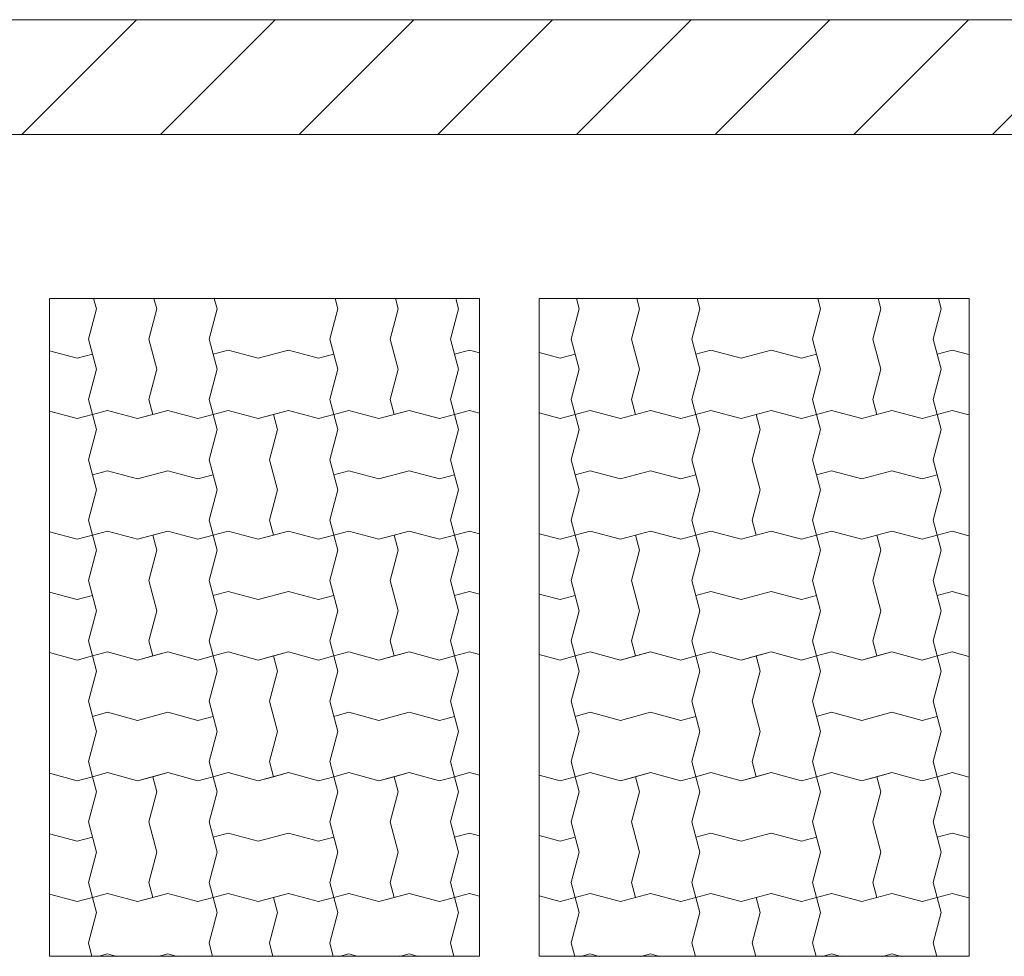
# Model space of a CAD drawing. Header units: millimetres. Extents: x 2826 to 3034, y 1533 to 1590.
# Tile 124 of 248: x 2960.35 to 2961.98, y 1570.24 to 1571.79. Entities that reach past the tile are written whole.
import ezdxf
from ezdxf.enums import TextEntityAlignment as Align

# ---------------------------------------------------------------- set-up
doc = ezdxf.new("R2010")
doc.units = ezdxf.units.MM
doc.layers.add('_Caneta_No__220', color=7, linetype='Continuous', lineweight=15, true_color=0x8a8a8a)
doc.layers.add('EST - Laje existente', color=7, linetype='Continuous')
doc.styles.add('ESTILO_GERADO_2', font='arial.ttf')

# ---------------------------------------------------------------- blocks, each defined once
blk = doc.blocks.new('*X920', base_point=(167.64, -1.5741))
at = {"layer": 'EST - Laje existente', "color": 9, "linetype": 'Continuous', "lineweight": 15}
for p, q in [((204.4534, 23.8076), (204.4488, 23.8245)), ((204.4534, 23.8076), (204.4488, 23.8245)), ((204.5534, 23.8076), (204.5488, 23.8245)), ((204.6534, 23.8076), (204.6488, 23.8245)), ((204.8534, 23.8076), (204.8488, 23.8245)), ((204.8534, 23.8076), (204.8488, 23.8245)), ((204.9534, 23.8076), (204.9488, 23.8245)), ((205.0534, 23.8076), (205.0488, 23.8245)), ((204.4534, 23.8076), (204.44, 23.7576)), ((204.4534, 23.8076), (204.44, 23.7576)), ((204.5534, 23.8076), (204.54, 23.7576)), ((204.6534, 23.8076), (204.64, 23.7576)), ((204.8534, 23.8076), (204.84, 23.7576)), ((204.8534, 23.8076), (204.84, 23.7576)), ((204.9534, 23.8076), (204.94, 23.7576)), ((205.0534, 23.8076), (205.04, 23.7576)), ((204.44, 23.7576), (204.4534, 23.7076)), ((204.44, 23.7576), (204.4534, 23.7076)), ((204.54, 23.7576), (204.5534, 23.7076)), ((204.64, 23.7576), (204.6534, 23.7076)), ((204.84, 23.7576), (204.8534, 23.7076)), ((204.84, 23.7576), (204.8534, 23.7076)), ((204.94, 23.7576), (204.9534, 23.7076)), ((205.04, 23.7576), (205.0534, 23.7076)), ((204.3758, 23.7382), (204.4217, 23.7259)), ((204.4217, 23.7259), (204.4467, 23.7326)), ((204.6717, 23.7393), (204.6467, 23.7326)), ((204.6717, 23.7393), (204.7217, 23.7259)), ((204.7217, 23.7259), (204.7717, 23.7393)), ((204.7717, 23.7393), (204.8217, 23.7259)), ((204.8217, 23.7259), (204.8467, 23.7326)), ((205.0717, 23.7393), (205.0467, 23.7326)), ((205.0717, 23.7393), (205.0881, 23.7349)), ((204.4534, 23.7076), (204.44, 23.6576)), ((204.4534, 23.7076), (204.44, 23.6576)), ((204.5534, 23.7076), (204.54, 23.6576)), ((204.6534, 23.7076), (204.64, 23.6576)), ((204.8534, 23.7076), (204.84, 23.6576)), ((204.8534, 23.7076), (204.84, 23.6576)), ((204.9534, 23.7076), (204.94, 23.6576)), ((205.0534, 23.7076), (205.04, 23.6576)), ((204.44, 23.6576), (204.4467, 23.6326)), ((204.44, 23.6576), (204.4467, 23.6326)), ((204.54, 23.6576), (204.5467, 23.6326)), ((204.64, 23.6576), (204.6467, 23.6326)), ((204.84, 23.6576), (204.8467, 23.6326)), ((204.84, 23.6576), (204.8467, 23.6326)), ((204.94, 23.6576), (204.9467, 23.6326)), ((205.04, 23.6576), (205.0467, 23.6326)), ((204.3758, 23.6382), (204.4217, 23.6259)), ((204.3758, 23.6382), (204.4217, 23.6259)), ((204.4217, 23.6259), (204.4467, 23.6326)), ((204.4217, 23.6259), (204.4467, 23.6326)), ((204.4717, 23.6393), (204.4467, 23.6326)), ((204.4717, 23.6393), (204.4467, 23.6326)), ((204.4534, 23.6076), (204.4467, 23.6326)), ((204.4717, 23.6393), (204.5217, 23.6259)), ((204.4717, 23.6393), (204.5217, 23.6259)), ((204.5217, 23.6259), (204.5717, 23.6393)), ((204.5217, 23.6259), (204.5467, 23.6326)), ((204.5717, 23.6393), (204.5467, 23.6326)), ((204.5717, 23.6393), (204.6217, 23.6259)), ((204.5717, 23.6393), (204.6217, 23.6259)), ((204.6217, 23.6259), (204.6467, 23.6326)), ((204.6217, 23.6259), (204.6467, 23.6326)), ((204.6717, 23.6393), (204.6467, 23.6326)), ((204.6717, 23.6393), (204.6467, 23.6326)), ((204.6534, 23.6076), (204.6467, 23.6326)), ((204.6534, 23.6076), (204.6467, 23.6326)), ((204.6717, 23.6393), (204.7217, 23.6259)), ((204.6717, 23.6393), (204.7217, 23.6259)), ((204.7217, 23.6259), (204.7717, 23.6393)), ((204.7217, 23.6259), (204.7467, 23.6326)), ((204.7717, 23.6393), (204.7467, 23.6326)), ((204.7534, 23.6076), (204.7467, 23.6326)), ((204.7717, 23.6393), (204.8217, 23.6259)), ((204.7717, 23.6393), (204.8217, 23.6259)), ((204.8217, 23.6259), (204.8467, 23.6326)), ((204.8217, 23.6259), (204.8467, 23.6326)), ((204.8717, 23.6393), (204.8467, 23.6326)), ((204.8717, 23.6393), (204.8467, 23.6326)), ((204.8534, 23.6076), (204.8467, 23.6326)), ((204.8717, 23.6393), (204.9217, 23.6259)), ((204.8717, 23.6393), (204.9217, 23.6259)), ((204.9217, 23.6259), (204.9717, 23.6393)), ((204.9217, 23.6259), (204.9467, 23.6326)), ((204.9717, 23.6393), (204.9467, 23.6326)), ((204.9717, 23.6393), (205.0217, 23.6259)), ((204.9717, 23.6393), (205.0217, 23.6259)), ((205.0217, 23.6259), (205.0467, 23.6326)), ((205.0217, 23.6259), (205.0467, 23.6326)), ((205.0717, 23.6393), (205.0467, 23.6326)), ((205.0717, 23.6393), (205.0467, 23.6326)), ((205.0534, 23.6076), (205.0467, 23.6326)), ((205.0534, 23.6076), (205.0467, 23.6326)), ((205.0717, 23.6393), (205.0881, 23.6349)), ((205.0717, 23.6393), (205.0881, 23.6349)), ((204.4534, 23.6076), (204.44, 23.5576)), ((204.6534, 23.6076), (204.64, 23.5576)), ((204.6534, 23.6076), (204.64, 23.5576)), ((204.7534, 23.6076), (204.74, 23.5576)), ((204.8534, 23.6076), (204.84, 23.5576)), ((205.0534, 23.6076), (205.04, 23.5576)), ((205.0534, 23.6076), (205.04, 23.5576)), ((204.44, 23.5576), (204.4534, 23.5076)), ((204.64, 23.5576), (204.6534, 23.5076)), ((204.64, 23.5576), (204.6534, 23.5076)), ((204.74, 23.5576), (204.7534, 23.5076)), ((204.84, 23.5576), (204.8534, 23.5076)), ((205.04, 23.5576), (205.0534, 23.5076)), ((205.04, 23.5576), (205.0534, 23.5076)), ((204.4717, 23.5393), (204.4467, 23.5326)), ((204.4717, 23.5393), (204.5217, 23.5259)), ((204.5217, 23.5259), (204.5717, 23.5393)), ((204.5717, 23.5393), (204.6217, 23.5259)), ((204.6217, 23.5259), (204.6467, 23.5326)), ((204.8717, 23.5393), (204.8467, 23.5326)), ((204.8717, 23.5393), (204.9217, 23.5259)), ((204.9217, 23.5259), (204.9717, 23.5393)), ((204.9717, 23.5393), (205.0217, 23.5259)), ((205.0217, 23.5259), (205.0467, 23.5326)), ((204.4534, 23.5076), (204.44, 23.4576)), ((204.6534, 23.5076), (204.64, 23.4576)), ((204.6534, 23.5076), (204.64, 23.4576)), ((204.7534, 23.5076), (204.74, 23.4576)), ((204.8534, 23.5076), (204.84, 23.4576)), ((205.0534, 23.5076), (205.04, 23.4576)), ((205.0534, 23.5076), (205.04, 23.4576)), ((204.44, 23.4576), (204.4467, 23.4326)), ((204.64, 23.4576), (204.6467, 23.4326)), ((204.64, 23.4576), (204.6467, 23.4326)), ((204.74, 23.4576), (204.7467, 23.4326)), ((204.84, 23.4576), (204.8467, 23.4326)), ((205.04, 23.4576), (205.0467, 23.4326)), ((205.04, 23.4576), (205.0467, 23.4326)), ((204.3758, 23.4382), (204.4217, 23.4259)), ((204.3758, 23.4382), (204.4217, 23.4259)), ((204.4217, 23.4259), (204.4467, 23.4326)), ((204.4217, 23.4259), (204.4467, 23.4326)), ((204.4717, 23.4393), (204.4467, 23.4326)), ((204.4717, 23.4393), (204.4467, 23.4326)), ((204.4534, 23.4076), (204.4467, 23.4326)), ((204.4534, 23.4076), (204.4467, 23.4326)), ((204.4717, 23.4393), (204.5217, 23.4259)), ((204.4717, 23.4393), (204.5217, 23.4259)), ((204.5217, 23.4259), (204.5717, 23.4393)), ((204.5217, 23.4259), (204.5467, 23.4326)), ((204.5717, 23.4393), (204.5467, 23.4326)), ((204.5534, 23.4076), (204.5467, 23.4326)), ((204.5717, 23.4393), (204.6217, 23.4259)), ((204.5717, 23.4393), (204.6217, 23.4259)), ((204.6217, 23.4259), (204.6467, 23.4326)), ((204.6217, 23.4259), (204.6467, 23.4326)), ((204.6717, 23.4393), (204.6467, 23.4326)), ((204.6717, 23.4393), (204.6467, 23.4326)), ((204.6534, 23.4076), (204.6467, 23.4326)), ((204.6717, 23.4393), (204.7217, 23.4259)), ((204.6717, 23.4393), (204.7217, 23.4259)), ((204.7217, 23.4259), (204.7717, 23.4393)), ((204.7217, 23.4259), (204.7467, 23.4326)), ((204.7717, 23.4393), (204.7467, 23.4326)), ((204.7717, 23.4393), (204.8217, 23.4259)), ((204.7717, 23.4393), (204.8217, 23.4259)), ((204.8217, 23.4259), (204.8467, 23.4326)), ((204.8217, 23.4259), (204.8467, 23.4326)), ((204.8717, 23.4393), (204.8467, 23.4326)), ((204.8717, 23.4393), (204.8467, 23.4326)), ((204.8534, 23.4076), (204.8467, 23.4326)), ((204.8534, 23.4076), (204.8467, 23.4326)), ((204.8717, 23.4393), (204.9217, 23.4259)), ((204.8717, 23.4393), (204.9217, 23.4259)), ((204.9217, 23.4259), (204.9717, 23.4393)), ((204.9217, 23.4259), (204.9467, 23.4326)), ((204.9717, 23.4393), (204.9467, 23.4326)), ((204.9534, 23.4076), (204.9467, 23.4326)), ((204.9717, 23.4393), (205.0217, 23.4259)), ((204.9717, 23.4393), (205.0217, 23.4259)), ((205.0217, 23.4259), (205.0467, 23.4326)), ((205.0217, 23.4259), (205.0467, 23.4326)), ((205.0717, 23.4393), (205.0467, 23.4326)), ((205.0717, 23.4393), (205.0467, 23.4326)), ((205.0534, 23.4076), (205.0467, 23.4326)), ((205.0717, 23.4393), (205.0881, 23.4349)), ((205.0717, 23.4393), (205.0881, 23.4349)), ((204.4534, 23.4076), (204.44, 23.3576)), ((204.4534, 23.4076), (204.44, 23.3576)), ((204.5534, 23.4076), (204.54, 23.3576)), ((204.6534, 23.4076), (204.64, 23.3576)), ((204.8534, 23.4076), (204.84, 23.3576)), ((204.8534, 23.4076), (204.84, 23.3576)), ((204.9534, 23.4076), (204.94, 23.3576)), ((205.0534, 23.4076), (205.04, 23.3576)), ((204.44, 23.3576), (204.4534, 23.3076)), ((204.44, 23.3576), (204.4534, 23.3076)), ((204.54, 23.3576), (204.5534, 23.3076)), ((204.64, 23.3576), (204.6534, 23.3076)), ((204.84, 23.3576), (204.8534, 23.3076)), ((204.84, 23.3576), (204.8534, 23.3076)), ((204.94, 23.3576), (204.9534, 23.3076)), ((205.04, 23.3576), (205.0534, 23.3076)), ((204.3758, 23.3382), (204.4217, 23.3259)), ((204.6717, 23.3393), (204.6467, 23.3326)), ((204.6717, 23.3393), (204.7217, 23.3259)), ((204.7217, 23.3259), (204.7717, 23.3393)), ((204.7717, 23.3393), (204.8217, 23.3259)), ((205.0717, 23.3393), (205.0467, 23.3326)), ((205.0717, 23.3393), (205.0881, 23.3349)), ((204.4217, 23.3259), (204.4467, 23.3326)), ((204.8217, 23.3259), (204.8467, 23.3326)), ((204.4534, 23.3076), (204.44, 23.2576)), ((204.4534, 23.3076), (204.44, 23.2576)), ((204.5534, 23.3076), (204.54, 23.2576)), ((204.6534, 23.3076), (204.64, 23.2576)), ((204.8534, 23.3076), (204.84, 23.2576)), ((204.8534, 23.3076), (204.84, 23.2576)), ((204.9534, 23.3076), (204.94, 23.2576)), ((205.0534, 23.3076), (205.04, 23.2576)), ((204.44, 23.2576), (204.4467, 23.2326)), ((204.44, 23.2576), (204.4467, 23.2326)), ((204.54, 23.2576), (204.5467, 23.2326)), ((204.64, 23.2576), (204.6467, 23.2326)), ((204.84, 23.2576), (204.8467, 23.2326)), ((204.84, 23.2576), (204.8467, 23.2326)), ((204.94, 23.2576), (204.9467, 23.2326)), ((205.04, 23.2576), (205.0467, 23.2326)), ((204.3758, 23.2382), (204.4217, 23.2259)), ((204.3758, 23.2382), (204.4217, 23.2259)), ((204.4717, 23.2393), (204.4467, 23.2326)), ((204.4717, 23.2393), (204.4467, 23.2326)), ((204.4717, 23.2393), (204.5217, 23.2259)), ((204.4717, 23.2393), (204.5217, 23.2259)), ((204.5217, 23.2259), (204.5717, 23.2393)), ((204.5717, 23.2393), (204.5467, 23.2326)), ((204.5717, 23.2393), (204.6217, 23.2259)), ((204.5717, 23.2393), (204.6217, 23.2259)), ((204.6717, 23.2393), (204.6467, 23.2326)), ((204.6717, 23.2393), (204.6467, 23.2326)), ((204.6717, 23.2393), (204.7217, 23.2259)), ((204.6717, 23.2393), (204.7217, 23.2259)), ((204.7217, 23.2259), (204.7717, 23.2393)), ((204.7717, 23.2393), (204.7467, 23.2326)), ((204.7717, 23.2393), (204.8217, 23.2259)), ((204.7717, 23.2393), (204.8217, 23.2259)), ((204.8717, 23.2393), (204.8467, 23.2326)), ((204.8717, 23.2393), (204.8467, 23.2326)), ((204.8717, 23.2393), (204.9217, 23.2259)), ((204.8717, 23.2393), (204.9217, 23.2259)), ((204.9217, 23.2259), (204.9717, 23.2393)), ((204.9717, 23.2393), (204.9467, 23.2326)), ((204.9717, 23.2393), (205.0217, 23.2259)), ((204.9717, 23.2393), (205.0217, 23.2259)), ((205.0717, 23.2393), (205.0467, 23.2326)), ((205.0717, 23.2393), (205.0467, 23.2326)), ((205.0717, 23.2393), (205.0881, 23.2349)), ((205.0717, 23.2393), (205.0881, 23.2349)), ((204.4217, 23.2259), (204.4467, 23.2326)), ((204.4217, 23.2259), (204.4467, 23.2326)), ((204.4534, 23.2076), (204.4467, 23.2326)), ((204.5217, 23.2259), (204.5467, 23.2326)), ((204.6217, 23.2259), (204.6467, 23.2326)), ((204.6217, 23.2259), (204.6467, 23.2326)), ((204.6534, 23.2076), (204.6467, 23.2326)), ((204.6534, 23.2076), (204.6467, 23.2326)), ((204.7217, 23.2259), (204.7467, 23.2326)), ((204.7534, 23.2076), (204.7467, 23.2326)), ((204.8217, 23.2259), (204.8467, 23.2326)), ((204.8217, 23.2259), (204.8467, 23.2326)), ((204.8534, 23.2076), (204.8467, 23.2326)), ((204.9217, 23.2259), (204.9467, 23.2326)), ((205.0217, 23.2259), (205.0467, 23.2326)), ((205.0217, 23.2259), (205.0467, 23.2326)), ((205.0534, 23.2076), (205.0467, 23.2326)), ((205.0534, 23.2076), (205.0467, 23.2326)), ((204.4534, 23.2076), (204.44, 23.1576)), ((204.6534, 23.2076), (204.64, 23.1576)), ((204.6534, 23.2076), (204.64, 23.1576)), ((204.7534, 23.2076), (204.74, 23.1576)), ((204.8534, 23.2076), (204.84, 23.1576)), ((205.0534, 23.2076), (205.04, 23.1576)), ((205.0534, 23.2076), (205.04, 23.1576)), ((204.44, 23.1576), (204.4534, 23.1076)), ((204.64, 23.1576), (204.6534, 23.1076)), ((204.64, 23.1576), (204.6534, 23.1076)), ((204.74, 23.1576), (204.7534, 23.1076)), ((204.84, 23.1576), (204.8534, 23.1076)), ((205.04, 23.1576), (205.0534, 23.1076)), ((205.04, 23.1576), (205.0534, 23.1076)), ((204.4717, 23.1393), (204.4467, 23.1326)), ((204.4717, 23.1393), (204.5217, 23.1259)), ((204.5217, 23.1259), (204.5717, 23.1393)), ((204.5717, 23.1393), (204.6217, 23.1259)), ((204.8717, 23.1393), (204.8467, 23.1326)), ((204.8717, 23.1393), (204.9217, 23.1259)), ((204.9217, 23.1259), (204.9717, 23.1393)), ((204.9717, 23.1393), (205.0217, 23.1259)), ((204.6217, 23.1259), (204.6467, 23.1326)), ((205.0217, 23.1259), (205.0467, 23.1326)), ((204.4534, 23.1076), (204.44, 23.0576)), ((204.6534, 23.1076), (204.64, 23.0576)), ((204.6534, 23.1076), (204.64, 23.0576)), ((204.7534, 23.1076), (204.74, 23.0576)), ((204.8534, 23.1076), (204.84, 23.0576)), ((205.0534, 23.1076), (205.04, 23.0576)), ((205.0534, 23.1076), (205.04, 23.0576)), ((204.44, 23.0576), (204.4467, 23.0326)), ((204.64, 23.0576), (204.6467, 23.0326)), ((204.64, 23.0576), (204.6467, 23.0326)), ((204.74, 23.0576), (204.7467, 23.0326)), ((204.84, 23.0576), (204.8467, 23.0326)), ((205.04, 23.0576), (205.0467, 23.0326)), ((205.04, 23.0576), (205.0467, 23.0326)), ((204.3758, 23.0382), (204.4217, 23.0259)), ((204.3758, 23.0382), (204.4217, 23.0259)), ((204.4217, 23.0259), (204.4467, 23.0326)), ((204.4217, 23.0259), (204.4467, 23.0326)), ((204.4717, 23.0393), (204.4467, 23.0326)), ((204.4717, 23.0393), (204.4467, 23.0326)), ((204.4534, 23.0076), (204.4467, 23.0326)), ((204.4534, 23.0076), (204.4467, 23.0326)), ((204.4717, 23.0393), (204.5217, 23.0259)), ((204.4717, 23.0393), (204.5217, 23.0259)), ((204.5217, 23.0259), (204.5717, 23.0393)), ((204.5217, 23.0259), (204.5467, 23.0326)), ((204.5717, 23.0393), (204.5467, 23.0326)), ((204.5534, 23.0076), (204.5467, 23.0326)), ((204.5717, 23.0393), (204.6217, 23.0259)), ((204.5717, 23.0393), (204.6217, 23.0259)), ((204.6217, 23.0259), (204.6467, 23.0326)), ((204.6217, 23.0259), (204.6467, 23.0326)), ((204.6717, 23.0393), (204.6467, 23.0326)), ((204.6717, 23.0393), (204.6467, 23.0326)), ((204.6534, 23.0076), (204.6467, 23.0326)), ((204.6717, 23.0393), (204.7217, 23.0259)), ((204.6717, 23.0393), (204.7217, 23.0259)), ((204.7217, 23.0259), (204.7717, 23.0393)), ((204.7217, 23.0259), (204.7467, 23.0326)), ((204.7717, 23.0393), (204.7467, 23.0326)), ((204.7717, 23.0393), (204.8217, 23.0259)), ((204.7717, 23.0393), (204.8217, 23.0259)), ((204.8217, 23.0259), (204.8467, 23.0326)), ((204.8217, 23.0259), (204.8467, 23.0326)), ((204.8717, 23.0393), (204.8467, 23.0326)), ((204.8717, 23.0393), (204.8467, 23.0326)), ((204.8534, 23.0076), (204.8467, 23.0326)), ((204.8534, 23.0076), (204.8467, 23.0326)), ((204.8717, 23.0393), (204.9217, 23.0259)), ((204.8717, 23.0393), (204.9217, 23.0259)), ((204.9217, 23.0259), (204.9717, 23.0393)), ((204.9217, 23.0259), (204.9467, 23.0326)), ((204.9717, 23.0393), (204.9467, 23.0326)), ((204.9534, 23.0076), (204.9467, 23.0326)), ((204.9717, 23.0393), (205.0217, 23.0259)), ((204.9717, 23.0393), (205.0217, 23.0259)), ((205.0217, 23.0259), (205.0467, 23.0326)), ((205.0217, 23.0259), (205.0467, 23.0326)), ((205.0717, 23.0393), (205.0467, 23.0326)), ((205.0717, 23.0393), (205.0467, 23.0326)), ((205.0534, 23.0076), (205.0467, 23.0326)), ((205.0717, 23.0393), (205.0881, 23.0349)), ((205.0717, 23.0393), (205.0881, 23.0349)), ((204.4534, 23.0076), (204.44, 22.9576)), ((204.4534, 23.0076), (204.44, 22.9576)), ((204.5534, 23.0076), (204.54, 22.9576)), ((204.6534, 23.0076), (204.64, 22.9576)), ((204.8534, 23.0076), (204.84, 22.9576)), ((204.8534, 23.0076), (204.84, 22.9576)), ((204.9534, 23.0076), (204.94, 22.9576)), ((205.0534, 23.0076), (205.04, 22.9576)), ((204.44, 22.9576), (204.4534, 22.9076)), ((204.44, 22.9576), (204.4534, 22.9076)), ((204.54, 22.9576), (204.5534, 22.9076)), ((204.64, 22.9576), (204.6534, 22.9076)), ((204.84, 22.9576), (204.8534, 22.9076)), ((204.84, 22.9576), (204.8534, 22.9076)), ((204.94, 22.9576), (204.9534, 22.9076)), ((205.04, 22.9576), (205.0534, 22.9076)), ((204.3758, 22.9382), (204.4217, 22.9259)), ((204.4217, 22.9259), (204.4467, 22.9326)), ((204.6717, 22.9393), (204.6467, 22.9326)), ((204.6717, 22.9393), (204.7217, 22.9259)), ((204.7217, 22.9259), (204.7717, 22.9393)), ((204.7717, 22.9393), (204.8217, 22.9259)), ((204.8217, 22.9259), (204.8467, 22.9326)), ((205.0717, 22.9393), (205.0467, 22.9326)), ((205.0717, 22.9393), (205.0881, 22.9349)), ((204.4534, 22.9076), (204.44, 22.8576)), ((204.4534, 22.9076), (204.44, 22.8576)), ((204.5534, 22.9076), (204.54, 22.8576)), ((204.6534, 22.9076), (204.64, 22.8576)), ((204.8534, 22.9076), (204.84, 22.8576)), ((204.8534, 22.9076), (204.84, 22.8576)), ((204.9534, 22.9076), (204.94, 22.8576)), ((205.0534, 22.9076), (205.04, 22.8576)), ((204.44, 22.8576), (204.4467, 22.8326)), ((204.44, 22.8576), (204.4467, 22.8326)), ((204.54, 22.8576), (204.5467, 22.8326)), ((204.64, 22.8576), (204.6467, 22.8326)), ((204.84, 22.8576), (204.8467, 22.8326)), ((204.84, 22.8576), (204.8467, 22.8326)), ((204.94, 22.8576), (204.9467, 22.8326)), ((205.04, 22.8576), (205.0467, 22.8326)), ((204.3758, 22.8382), (204.4217, 22.8259)), ((204.3758, 22.8382), (204.4217, 22.8259)), ((204.4217, 22.8259), (204.4467, 22.8326)), ((204.4217, 22.8259), (204.4467, 22.8326)), ((204.4717, 22.8393), (204.4467, 22.8326)), ((204.4717, 22.8393), (204.4467, 22.8326)), ((204.4534, 22.8076), (204.4467, 22.8326)), ((204.4717, 22.8393), (204.5217, 22.8259)), ((204.4717, 22.8393), (204.5217, 22.8259)), ((204.5217, 22.8259), (204.5717, 22.8393)), ((204.5217, 22.8259), (204.5467, 22.8326)), ((204.5717, 22.8393), (204.5467, 22.8326)), ((204.5717, 22.8393), (204.6217, 22.8259)), ((204.5717, 22.8393), (204.6217, 22.8259)), ((204.6217, 22.8259), (204.6467, 22.8326)), ((204.6217, 22.8259), (204.6467, 22.8326)), ((204.6717, 22.8393), (204.6467, 22.8326)), ((204.6717, 22.8393), (204.6467, 22.8326)), ((204.6534, 22.8076), (204.6467, 22.8326)), ((204.6534, 22.8076), (204.6467, 22.8326)), ((204.6717, 22.8393), (204.7217, 22.8259)), ((204.6717, 22.8393), (204.7217, 22.8259)), ((204.7217, 22.8259), (204.7717, 22.8393)), ((204.7217, 22.8259), (204.7467, 22.8326)), ((204.7717, 22.8393), (204.7467, 22.8326)), ((204.7534, 22.8076), (204.7467, 22.8326)), ((204.7717, 22.8393), (204.8217, 22.8259)), ((204.7717, 22.8393), (204.8217, 22.8259)), ((204.8217, 22.8259), (204.8467, 22.8326)), ((204.8217, 22.8259), (204.8467, 22.8326)), ((204.8717, 22.8393), (204.8467, 22.8326)), ((204.8717, 22.8393), (204.8467, 22.8326)), ((204.8534, 22.8076), (204.8467, 22.8326)), ((204.8717, 22.8393), (204.9217, 22.8259)), ((204.8717, 22.8393), (204.9217, 22.8259)), ((204.9217, 22.8259), (204.9717, 22.8393)), ((204.9217, 22.8259), (204.9467, 22.8326)), ((204.9717, 22.8393), (204.9467, 22.8326)), ((204.9717, 22.8393), (205.0217, 22.8259)), ((204.9717, 22.8393), (205.0217, 22.8259)), ((205.0217, 22.8259), (205.0467, 22.8326)), ((205.0217, 22.8259), (205.0467, 22.8326)), ((205.0717, 22.8393), (205.0467, 22.8326)), ((205.0717, 22.8393), (205.0467, 22.8326)), ((205.0534, 22.8076), (205.0467, 22.8326)), ((205.0534, 22.8076), (205.0467, 22.8326)), ((205.0717, 22.8393), (205.0881, 22.8349)), ((205.0717, 22.8393), (205.0881, 22.8349)), ((204.4534, 22.8076), (204.44, 22.7576)), ((204.6534, 22.8076), (204.64, 22.7576)), ((204.6534, 22.8076), (204.64, 22.7576)), ((204.7534, 22.8076), (204.74, 22.7576)), ((204.8534, 22.8076), (204.84, 22.7576)), ((205.0534, 22.8076), (205.04, 22.7576)), ((205.0534, 22.8076), (205.04, 22.7576)), ((204.44, 22.7576), (204.446, 22.735)), ((204.64, 22.7576), (204.646, 22.735)), ((204.64, 22.7576), (204.646, 22.735)), ((204.74, 22.7576), (204.746, 22.735)), ((204.84, 22.7576), (204.846, 22.735)), ((205.04, 22.7576), (205.046, 22.735)), ((205.04, 22.7576), (205.046, 22.735)), ((204.4717, 22.7393), (204.4559, 22.735)), ((204.4717, 22.7393), (204.4874, 22.735)), ((204.5559, 22.735), (204.5717, 22.7393)), ((204.5717, 22.7393), (204.5874, 22.735)), ((204.8717, 22.7393), (204.8559, 22.735)), ((204.8717, 22.7393), (204.8874, 22.735)), ((204.9559, 22.735), (204.9717, 22.7393)), ((204.9717, 22.7393), (204.9874, 22.735))]:
    blk.add_line(p, q, dxfattribs=at)
blk = doc.blocks.new('*X921', base_point=(167.64, -1.5741))
at = {"layer": 'EST - Laje existente', "color": 9, "linetype": 'Continuous', "lineweight": 15}
for p, q in [((205.2534, 23.8076), (205.2488, 23.8245)), ((205.2534, 23.8076), (205.2488, 23.8245)), ((205.3534, 23.8076), (205.3488, 23.8245)), ((205.4534, 23.8076), (205.4488, 23.8245)), ((205.6534, 23.8076), (205.6488, 23.8245)), ((205.6534, 23.8076), (205.6488, 23.8245)), ((205.7534, 23.8076), (205.7488, 23.8245)), ((205.8534, 23.8076), (205.8488, 23.8245)), ((205.2534, 23.8076), (205.24, 23.7576)), ((205.2534, 23.8076), (205.24, 23.7576)), ((205.3534, 23.8076), (205.34, 23.7576)), ((205.4534, 23.8076), (205.44, 23.7576)), ((205.6534, 23.8076), (205.64, 23.7576)), ((205.6534, 23.8076), (205.64, 23.7576)), ((205.7534, 23.8076), (205.74, 23.7576)), ((205.8534, 23.8076), (205.84, 23.7576)), ((205.24, 23.7576), (205.2534, 23.7076)), ((205.24, 23.7576), (205.2534, 23.7076)), ((205.34, 23.7576), (205.3534, 23.7076)), ((205.44, 23.7576), (205.4534, 23.7076)), ((205.64, 23.7576), (205.6534, 23.7076)), ((205.64, 23.7576), (205.6534, 23.7076)), ((205.74, 23.7576), (205.7534, 23.7076)), ((205.84, 23.7576), (205.8534, 23.7076)), ((205.1872, 23.7351), (205.2217, 23.7259)), ((205.2217, 23.7259), (205.2467, 23.7326)), ((205.4717, 23.7393), (205.4467, 23.7326)), ((205.4717, 23.7393), (205.5217, 23.7259)), ((205.5217, 23.7259), (205.5717, 23.7393)), ((205.5717, 23.7393), (205.6217, 23.7259)), ((205.6217, 23.7259), (205.6467, 23.7326)), ((205.8717, 23.7393), (205.8467, 23.7326)), ((205.8717, 23.7393), (205.8995, 23.7318)), ((205.2534, 23.7076), (205.24, 23.6576)), ((205.2534, 23.7076), (205.24, 23.6576)), ((205.3534, 23.7076), (205.34, 23.6576)), ((205.4534, 23.7076), (205.44, 23.6576)), ((205.6534, 23.7076), (205.64, 23.6576)), ((205.6534, 23.7076), (205.64, 23.6576)), ((205.7534, 23.7076), (205.74, 23.6576)), ((205.8534, 23.7076), (205.84, 23.6576)), ((205.24, 23.6576), (205.2467, 23.6326)), ((205.24, 23.6576), (205.2467, 23.6326)), ((205.34, 23.6576), (205.3467, 23.6326)), ((205.44, 23.6576), (205.4467, 23.6326)), ((205.64, 23.6576), (205.6467, 23.6326)), ((205.64, 23.6576), (205.6467, 23.6326)), ((205.74, 23.6576), (205.7467, 23.6326)), ((205.84, 23.6576), (205.8467, 23.6326)), ((205.1872, 23.6351), (205.2217, 23.6259)), ((205.1872, 23.6351), (205.2217, 23.6259)), ((205.2217, 23.6259), (205.2467, 23.6326)), ((205.2217, 23.6259), (205.2467, 23.6326)), ((205.2717, 23.6393), (205.2467, 23.6326)), ((205.2717, 23.6393), (205.2467, 23.6326)), ((205.2534, 23.6076), (205.2467, 23.6326)), ((205.2717, 23.6393), (205.3217, 23.6259)), ((205.2717, 23.6393), (205.3217, 23.6259)), ((205.3217, 23.6259), (205.3717, 23.6393)), ((205.3217, 23.6259), (205.3467, 23.6326)), ((205.3717, 23.6393), (205.3467, 23.6326)), ((205.3717, 23.6393), (205.4217, 23.6259)), ((205.3717, 23.6393), (205.4217, 23.6259)), ((205.4217, 23.6259), (205.4467, 23.6326)), ((205.4217, 23.6259), (205.4467, 23.6326)), ((205.4717, 23.6393), (205.4467, 23.6326)), ((205.4717, 23.6393), (205.4467, 23.6326)), ((205.4534, 23.6076), (205.4467, 23.6326)), ((205.4534, 23.6076), (205.4467, 23.6326)), ((205.4717, 23.6393), (205.5217, 23.6259)), ((205.4717, 23.6393), (205.5217, 23.6259)), ((205.5217, 23.6259), (205.5717, 23.6393)), ((205.5217, 23.6259), (205.5467, 23.6326)), ((205.5717, 23.6393), (205.5467, 23.6326)), ((205.5534, 23.6076), (205.5467, 23.6326)), ((205.5717, 23.6393), (205.6217, 23.6259)), ((205.5717, 23.6393), (205.6217, 23.6259)), ((205.6217, 23.6259), (205.6467, 23.6326)), ((205.6217, 23.6259), (205.6467, 23.6326)), ((205.6717, 23.6393), (205.6467, 23.6326)), ((205.6717, 23.6393), (205.6467, 23.6326)), ((205.6534, 23.6076), (205.6467, 23.6326)), ((205.6717, 23.6393), (205.7217, 23.6259)), ((205.6717, 23.6393), (205.7217, 23.6259)), ((205.7217, 23.6259), (205.7717, 23.6393)), ((205.7217, 23.6259), (205.7467, 23.6326)), ((205.7717, 23.6393), (205.7467, 23.6326)), ((205.7717, 23.6393), (205.8217, 23.6259)), ((205.7717, 23.6393), (205.8217, 23.6259)), ((205.8217, 23.6259), (205.8467, 23.6326)), ((205.8217, 23.6259), (205.8467, 23.6326)), ((205.8717, 23.6393), (205.8467, 23.6326)), ((205.8717, 23.6393), (205.8467, 23.6326)), ((205.8534, 23.6076), (205.8467, 23.6326)), ((205.8534, 23.6076), (205.8467, 23.6326)), ((205.8717, 23.6393), (205.8995, 23.6318)), ((205.8717, 23.6393), (205.8995, 23.6318)), ((205.2534, 23.6076), (205.24, 23.5576)), ((205.4534, 23.6076), (205.44, 23.5576)), ((205.4534, 23.6076), (205.44, 23.5576)), ((205.5534, 23.6076), (205.54, 23.5576)), ((205.6534, 23.6076), (205.64, 23.5576)), ((205.8534, 23.6076), (205.84, 23.5576)), ((205.8534, 23.6076), (205.84, 23.5576)), ((205.24, 23.5576), (205.2534, 23.5076)), ((205.44, 23.5576), (205.4534, 23.5076)), ((205.44, 23.5576), (205.4534, 23.5076)), ((205.54, 23.5576), (205.5534, 23.5076)), ((205.64, 23.5576), (205.6534, 23.5076)), ((205.84, 23.5576), (205.8534, 23.5076)), ((205.84, 23.5576), (205.8534, 23.5076)), ((205.2717, 23.5393), (205.2467, 23.5326)), ((205.2717, 23.5393), (205.3217, 23.5259)), ((205.3217, 23.5259), (205.3717, 23.5393)), ((205.3717, 23.5393), (205.4217, 23.5259)), ((205.4217, 23.5259), (205.4467, 23.5326)), ((205.6717, 23.5393), (205.6467, 23.5326)), ((205.6717, 23.5393), (205.7217, 23.5259)), ((205.7217, 23.5259), (205.7717, 23.5393)), ((205.7717, 23.5393), (205.8217, 23.5259)), ((205.8217, 23.5259), (205.8467, 23.5326)), ((205.2534, 23.5076), (205.24, 23.4576)), ((205.4534, 23.5076), (205.44, 23.4576)), ((205.4534, 23.5076), (205.44, 23.4576)), ((205.5534, 23.5076), (205.54, 23.4576)), ((205.6534, 23.5076), (205.64, 23.4576)), ((205.8534, 23.5076), (205.84, 23.4576)), ((205.8534, 23.5076), (205.84, 23.4576)), ((205.24, 23.4576), (205.2467, 23.4326)), ((205.44, 23.4576), (205.4467, 23.4326)), ((205.44, 23.4576), (205.4467, 23.4326)), ((205.54, 23.4576), (205.5467, 23.4326)), ((205.64, 23.4576), (205.6467, 23.4326)), ((205.84, 23.4576), (205.8467, 23.4326)), ((205.84, 23.4576), (205.8467, 23.4326)), ((205.1872, 23.4351), (205.2217, 23.4259)), ((205.1872, 23.4351), (205.2217, 23.4259)), ((205.2217, 23.4259), (205.2467, 23.4326)), ((205.2217, 23.4259), (205.2467, 23.4326)), ((205.2717, 23.4393), (205.2467, 23.4326)), ((205.2717, 23.4393), (205.2467, 23.4326)), ((205.2534, 23.4076), (205.2467, 23.4326)), ((205.2534, 23.4076), (205.2467, 23.4326)), ((205.2717, 23.4393), (205.3217, 23.4259)), ((205.2717, 23.4393), (205.3217, 23.4259)), ((205.3217, 23.4259), (205.3717, 23.4393)), ((205.3217, 23.4259), (205.3467, 23.4326)), ((205.3717, 23.4393), (205.3467, 23.4326)), ((205.3534, 23.4076), (205.3467, 23.4326)), ((205.3717, 23.4393), (205.4217, 23.4259)), ((205.3717, 23.4393), (205.4217, 23.4259)), ((205.4217, 23.4259), (205.4467, 23.4326)), ((205.4217, 23.4259), (205.4467, 23.4326)), ((205.4717, 23.4393), (205.4467, 23.4326)), ((205.4717, 23.4393), (205.4467, 23.4326)), ((205.4534, 23.4076), (205.4467, 23.4326)), ((205.4717, 23.4393), (205.5217, 23.4259)), ((205.4717, 23.4393), (205.5217, 23.4259)), ((205.5217, 23.4259), (205.5717, 23.4393)), ((205.5217, 23.4259), (205.5467, 23.4326)), ((205.5717, 23.4393), (205.5467, 23.4326)), ((205.5717, 23.4393), (205.6217, 23.4259)), ((205.5717, 23.4393), (205.6217, 23.4259)), ((205.6217, 23.4259), (205.6467, 23.4326)), ((205.6217, 23.4259), (205.6467, 23.4326)), ((205.6717, 23.4393), (205.6467, 23.4326)), ((205.6717, 23.4393), (205.6467, 23.4326)), ((205.6534, 23.4076), (205.6467, 23.4326)), ((205.6534, 23.4076), (205.6467, 23.4326)), ((205.6717, 23.4393), (205.7217, 23.4259)), ((205.6717, 23.4393), (205.7217, 23.4259)), ((205.7217, 23.4259), (205.7717, 23.4393)), ((205.7217, 23.4259), (205.7467, 23.4326)), ((205.7717, 23.4393), (205.7467, 23.4326)), ((205.7534, 23.4076), (205.7467, 23.4326)), ((205.7717, 23.4393), (205.8217, 23.4259)), ((205.7717, 23.4393), (205.8217, 23.4259)), ((205.8217, 23.4259), (205.8467, 23.4326)), ((205.8217, 23.4259), (205.8467, 23.4326)), ((205.8717, 23.4393), (205.8467, 23.4326)), ((205.8717, 23.4393), (205.8467, 23.4326)), ((205.8534, 23.4076), (205.8467, 23.4326)), ((205.8717, 23.4393), (205.8995, 23.4318)), ((205.8717, 23.4393), (205.8995, 23.4318)), ((205.2534, 23.4076), (205.24, 23.3576)), ((205.2534, 23.4076), (205.24, 23.3576)), ((205.3534, 23.4076), (205.34, 23.3576)), ((205.4534, 23.4076), (205.44, 23.3576)), ((205.6534, 23.4076), (205.64, 23.3576)), ((205.6534, 23.4076), (205.64, 23.3576)), ((205.7534, 23.4076), (205.74, 23.3576)), ((205.8534, 23.4076), (205.84, 23.3576)), ((205.24, 23.3576), (205.2534, 23.3076)), ((205.24, 23.3576), (205.2534, 23.3076)), ((205.34, 23.3576), (205.3534, 23.3076)), ((205.44, 23.3576), (205.4534, 23.3076)), ((205.64, 23.3576), (205.6534, 23.3076)), ((205.64, 23.3576), (205.6534, 23.3076)), ((205.74, 23.3576), (205.7534, 23.3076)), ((205.84, 23.3576), (205.8534, 23.3076)), ((205.1872, 23.3351), (205.2217, 23.3259)), ((205.4717, 23.3393), (205.4467, 23.3326)), ((205.4717, 23.3393), (205.5217, 23.3259)), ((205.5217, 23.3259), (205.5717, 23.3393)), ((205.5717, 23.3393), (205.6217, 23.3259)), ((205.8717, 23.3393), (205.8467, 23.3326)), ((205.8717, 23.3393), (205.8995, 23.3318)), ((205.2217, 23.3259), (205.2467, 23.3326)), ((205.6217, 23.3259), (205.6467, 23.3326)), ((205.2534, 23.3076), (205.24, 23.2576)), ((205.2534, 23.3076), (205.24, 23.2576)), ((205.3534, 23.3076), (205.34, 23.2576)), ((205.4534, 23.3076), (205.44, 23.2576)), ((205.6534, 23.3076), (205.64, 23.2576)), ((205.6534, 23.3076), (205.64, 23.2576)), ((205.7534, 23.3076), (205.74, 23.2576)), ((205.8534, 23.3076), (205.84, 23.2576)), ((205.24, 23.2576), (205.2467, 23.2326)), ((205.24, 23.2576), (205.2467, 23.2326)), ((205.34, 23.2576), (205.3467, 23.2326)), ((205.44, 23.2576), (205.4467, 23.2326)), ((205.64, 23.2576), (205.6467, 23.2326)), ((205.64, 23.2576), (205.6467, 23.2326)), ((205.74, 23.2576), (205.7467, 23.2326)), ((205.84, 23.2576), (205.8467, 23.2326)), ((205.2717, 23.2393), (205.2467, 23.2326)), ((205.2717, 23.2393), (205.2467, 23.2326)), ((205.2717, 23.2393), (205.3217, 23.2259)), ((205.2717, 23.2393), (205.3217, 23.2259)), ((205.3217, 23.2259), (205.3717, 23.2393)), ((205.3717, 23.2393), (205.3467, 23.2326)), ((205.3717, 23.2393), (205.4217, 23.2259)), ((205.3717, 23.2393), (205.4217, 23.2259)), ((205.4717, 23.2393), (205.4467, 23.2326)), ((205.4717, 23.2393), (205.4467, 23.2326)), ((205.4717, 23.2393), (205.5217, 23.2259)), ((205.4717, 23.2393), (205.5217, 23.2259)), ((205.5217, 23.2259), (205.5717, 23.2393)), ((205.5717, 23.2393), (205.5467, 23.2326)), ((205.5717, 23.2393), (205.6217, 23.2259)), ((205.5717, 23.2393), (205.6217, 23.2259)), ((205.6717, 23.2393), (205.6467, 23.2326)), ((205.6717, 23.2393), (205.6467, 23.2326)), ((205.6717, 23.2393), (205.7217, 23.2259)), ((205.6717, 23.2393), (205.7217, 23.2259)), ((205.7217, 23.2259), (205.7717, 23.2393)), ((205.7717, 23.2393), (205.7467, 23.2326)), ((205.7717, 23.2393), (205.8217, 23.2259)), ((205.7717, 23.2393), (205.8217, 23.2259)), ((205.8717, 23.2393), (205.8467, 23.2326)), ((205.8717, 23.2393), (205.8467, 23.2326)), ((205.8717, 23.2393), (205.8995, 23.2318)), ((205.8717, 23.2393), (205.8995, 23.2318)), ((205.1872, 23.2351), (205.2217, 23.2259)), ((205.1872, 23.2351), (205.2217, 23.2259)), ((205.2217, 23.2259), (205.2467, 23.2326)), ((205.2217, 23.2259), (205.2467, 23.2326)), ((205.2534, 23.2076), (205.2467, 23.2326)), ((205.3217, 23.2259), (205.3467, 23.2326)), ((205.4217, 23.2259), (205.4467, 23.2326)), ((205.4217, 23.2259), (205.4467, 23.2326)), ((205.4534, 23.2076), (205.4467, 23.2326)), ((205.4534, 23.2076), (205.4467, 23.2326)), ((205.5217, 23.2259), (205.5467, 23.2326)), ((205.5534, 23.2076), (205.5467, 23.2326)), ((205.6217, 23.2259), (205.6467, 23.2326)), ((205.6217, 23.2259), (205.6467, 23.2326)), ((205.6534, 23.2076), (205.6467, 23.2326)), ((205.7217, 23.2259), (205.7467, 23.2326)), ((205.8217, 23.2259), (205.8467, 23.2326)), ((205.8217, 23.2259), (205.8467, 23.2326)), ((205.8534, 23.2076), (205.8467, 23.2326)), ((205.8534, 23.2076), (205.8467, 23.2326)), ((205.2534, 23.2076), (205.24, 23.1576)), ((205.4534, 23.2076), (205.44, 23.1576)), ((205.4534, 23.2076), (205.44, 23.1576)), ((205.5534, 23.2076), (205.54, 23.1576)), ((205.6534, 23.2076), (205.64, 23.1576)), ((205.8534, 23.2076), (205.84, 23.1576)), ((205.8534, 23.2076), (205.84, 23.1576)), ((205.24, 23.1576), (205.2534, 23.1076)), ((205.44, 23.1576), (205.4534, 23.1076)), ((205.44, 23.1576), (205.4534, 23.1076)), ((205.54, 23.1576), (205.5534, 23.1076)), ((205.64, 23.1576), (205.6534, 23.1076)), ((205.84, 23.1576), (205.8534, 23.1076)), ((205.84, 23.1576), (205.8534, 23.1076)), ((205.2717, 23.1393), (205.2467, 23.1326)), ((205.2717, 23.1393), (205.3217, 23.1259)), ((205.3217, 23.1259), (205.3717, 23.1393)), ((205.3717, 23.1393), (205.4217, 23.1259)), ((205.6717, 23.1393), (205.6467, 23.1326)), ((205.6717, 23.1393), (205.7217, 23.1259)), ((205.7217, 23.1259), (205.7717, 23.1393)), ((205.7717, 23.1393), (205.8217, 23.1259)), ((205.4217, 23.1259), (205.4467, 23.1326)), ((205.8217, 23.1259), (205.8467, 23.1326)), ((205.2534, 23.1076), (205.24, 23.0576)), ((205.4534, 23.1076), (205.44, 23.0576)), ((205.4534, 23.1076), (205.44, 23.0576)), ((205.5534, 23.1076), (205.54, 23.0576)), ((205.6534, 23.1076), (205.64, 23.0576)), ((205.8534, 23.1076), (205.84, 23.0576)), ((205.8534, 23.1076), (205.84, 23.0576)), ((205.24, 23.0576), (205.2467, 23.0326)), ((205.44, 23.0576), (205.4467, 23.0326)), ((205.44, 23.0576), (205.4467, 23.0326)), ((205.54, 23.0576), (205.5467, 23.0326)), ((205.64, 23.0576), (205.6467, 23.0326)), ((205.84, 23.0576), (205.8467, 23.0326)), ((205.84, 23.0576), (205.8467, 23.0326)), ((205.1872, 23.0351), (205.2217, 23.0259)), ((205.1872, 23.0351), (205.2217, 23.0259)), ((205.2217, 23.0259), (205.2467, 23.0326)), ((205.2217, 23.0259), (205.2467, 23.0326)), ((205.2717, 23.0393), (205.2467, 23.0326)), ((205.2717, 23.0393), (205.2467, 23.0326)), ((205.2534, 23.0076), (205.2467, 23.0326)), ((205.2534, 23.0076), (205.2467, 23.0326)), ((205.2717, 23.0393), (205.3217, 23.0259)), ((205.2717, 23.0393), (205.3217, 23.0259)), ((205.3217, 23.0259), (205.3717, 23.0393)), ((205.3217, 23.0259), (205.3467, 23.0326)), ((205.3717, 23.0393), (205.3467, 23.0326)), ((205.3534, 23.0076), (205.3467, 23.0326)), ((205.3717, 23.0393), (205.4217, 23.0259)), ((205.3717, 23.0393), (205.4217, 23.0259)), ((205.4217, 23.0259), (205.4467, 23.0326)), ((205.4217, 23.0259), (205.4467, 23.0326)), ((205.4717, 23.0393), (205.4467, 23.0326)), ((205.4717, 23.0393), (205.4467, 23.0326)), ((205.4534, 23.0076), (205.4467, 23.0326)), ((205.4717, 23.0393), (205.5217, 23.0259)), ((205.4717, 23.0393), (205.5217, 23.0259)), ((205.5217, 23.0259), (205.5717, 23.0393)), ((205.5217, 23.0259), (205.5467, 23.0326)), ((205.5717, 23.0393), (205.5467, 23.0326)), ((205.5717, 23.0393), (205.6217, 23.0259)), ((205.5717, 23.0393), (205.6217, 23.0259)), ((205.6217, 23.0259), (205.6467, 23.0326)), ((205.6217, 23.0259), (205.6467, 23.0326)), ((205.6717, 23.0393), (205.6467, 23.0326)), ((205.6717, 23.0393), (205.6467, 23.0326)), ((205.6534, 23.0076), (205.6467, 23.0326)), ((205.6534, 23.0076), (205.6467, 23.0326)), ((205.6717, 23.0393), (205.7217, 23.0259)), ((205.6717, 23.0393), (205.7217, 23.0259)), ((205.7217, 23.0259), (205.7717, 23.0393)), ((205.7217, 23.0259), (205.7467, 23.0326)), ((205.7717, 23.0393), (205.7467, 23.0326)), ((205.7534, 23.0076), (205.7467, 23.0326)), ((205.7717, 23.0393), (205.8217, 23.0259)), ((205.7717, 23.0393), (205.8217, 23.0259)), ((205.8217, 23.0259), (205.8467, 23.0326)), ((205.8217, 23.0259), (205.8467, 23.0326)), ((205.8717, 23.0393), (205.8467, 23.0326)), ((205.8717, 23.0393), (205.8467, 23.0326)), ((205.8534, 23.0076), (205.8467, 23.0326)), ((205.8717, 23.0393), (205.8995, 23.0318)), ((205.8717, 23.0393), (205.8995, 23.0318)), ((205.2534, 23.0076), (205.24, 22.9576)), ((205.2534, 23.0076), (205.24, 22.9576)), ((205.3534, 23.0076), (205.34, 22.9576)), ((205.4534, 23.0076), (205.44, 22.9576)), ((205.6534, 23.0076), (205.64, 22.9576)), ((205.6534, 23.0076), (205.64, 22.9576)), ((205.7534, 23.0076), (205.74, 22.9576)), ((205.8534, 23.0076), (205.84, 22.9576)), ((205.24, 22.9576), (205.2534, 22.9076)), ((205.24, 22.9576), (205.2534, 22.9076)), ((205.34, 22.9576), (205.3534, 22.9076)), ((205.44, 22.9576), (205.4534, 22.9076)), ((205.64, 22.9576), (205.6534, 22.9076)), ((205.64, 22.9576), (205.6534, 22.9076)), ((205.74, 22.9576), (205.7534, 22.9076)), ((205.84, 22.9576), (205.8534, 22.9076)), ((205.1872, 22.9351), (205.2217, 22.9259)), ((205.2217, 22.9259), (205.2467, 22.9326)), ((205.4717, 22.9393), (205.4467, 22.9326)), ((205.4717, 22.9393), (205.5217, 22.9259)), ((205.5217, 22.9259), (205.5717, 22.9393)), ((205.5717, 22.9393), (205.6217, 22.9259)), ((205.6217, 22.9259), (205.6467, 22.9326)), ((205.8717, 22.9393), (205.8467, 22.9326)), ((205.8717, 22.9393), (205.8995, 22.9318)), ((205.2534, 22.9076), (205.24, 22.8576)), ((205.2534, 22.9076), (205.24, 22.8576)), ((205.3534, 22.9076), (205.34, 22.8576)), ((205.4534, 22.9076), (205.44, 22.8576)), ((205.6534, 22.9076), (205.64, 22.8576)), ((205.6534, 22.9076), (205.64, 22.8576)), ((205.7534, 22.9076), (205.74, 22.8576)), ((205.8534, 22.9076), (205.84, 22.8576)), ((205.24, 22.8576), (205.2467, 22.8326)), ((205.24, 22.8576), (205.2467, 22.8326)), ((205.34, 22.8576), (205.3467, 22.8326)), ((205.44, 22.8576), (205.4467, 22.8326)), ((205.64, 22.8576), (205.6467, 22.8326)), ((205.64, 22.8576), (205.6467, 22.8326)), ((205.74, 22.8576), (205.7467, 22.8326)), ((205.84, 22.8576), (205.8467, 22.8326)), ((205.1872, 22.8351), (205.2217, 22.8259)), ((205.1872, 22.8351), (205.2217, 22.8259)), ((205.2217, 22.8259), (205.2467, 22.8326)), ((205.2217, 22.8259), (205.2467, 22.8326)), ((205.2717, 22.8393), (205.2467, 22.8326)), ((205.2717, 22.8393), (205.2467, 22.8326)), ((205.2534, 22.8076), (205.2467, 22.8326)), ((205.2717, 22.8393), (205.3217, 22.8259)), ((205.2717, 22.8393), (205.3217, 22.8259)), ((205.3217, 22.8259), (205.3717, 22.8393)), ((205.3217, 22.8259), (205.3467, 22.8326)), ((205.3717, 22.8393), (205.3467, 22.8326)), ((205.3717, 22.8393), (205.4217, 22.8259)), ((205.3717, 22.8393), (205.4217, 22.8259)), ((205.4217, 22.8259), (205.4467, 22.8326)), ((205.4217, 22.8259), (205.4467, 22.8326)), ((205.4717, 22.8393), (205.4467, 22.8326)), ((205.4717, 22.8393), (205.4467, 22.8326)), ((205.4534, 22.8076), (205.4467, 22.8326)), ((205.4534, 22.8076), (205.4467, 22.8326)), ((205.4717, 22.8393), (205.5217, 22.8259)), ((205.4717, 22.8393), (205.5217, 22.8259)), ((205.5217, 22.8259), (205.5717, 22.8393)), ((205.5217, 22.8259), (205.5467, 22.8326)), ((205.5717, 22.8393), (205.5467, 22.8326)), ((205.5534, 22.8076), (205.5467, 22.8326)), ((205.5717, 22.8393), (205.6217, 22.8259)), ((205.5717, 22.8393), (205.6217, 22.8259)), ((205.6217, 22.8259), (205.6467, 22.8326)), ((205.6217, 22.8259), (205.6467, 22.8326)), ((205.6717, 22.8393), (205.6467, 22.8326)), ((205.6717, 22.8393), (205.6467, 22.8326)), ((205.6534, 22.8076), (205.6467, 22.8326)), ((205.6717, 22.8393), (205.7217, 22.8259)), ((205.6717, 22.8393), (205.7217, 22.8259)), ((205.7217, 22.8259), (205.7717, 22.8393)), ((205.7217, 22.8259), (205.7467, 22.8326)), ((205.7717, 22.8393), (205.7467, 22.8326)), ((205.7717, 22.8393), (205.8217, 22.8259)), ((205.7717, 22.8393), (205.8217, 22.8259)), ((205.8217, 22.8259), (205.8467, 22.8326)), ((205.8217, 22.8259), (205.8467, 22.8326)), ((205.8717, 22.8393), (205.8467, 22.8326)), ((205.8717, 22.8393), (205.8467, 22.8326)), ((205.8534, 22.8076), (205.8467, 22.8326)), ((205.8534, 22.8076), (205.8467, 22.8326)), ((205.8717, 22.8393), (205.8995, 22.8318)), ((205.8717, 22.8393), (205.8995, 22.8318)), ((205.2534, 22.8076), (205.24, 22.7576)), ((205.4534, 22.8076), (205.44, 22.7576)), ((205.4534, 22.8076), (205.44, 22.7576)), ((205.5534, 22.8076), (205.54, 22.7576)), ((205.6534, 22.8076), (205.64, 22.7576)), ((205.8534, 22.8076), (205.84, 22.7576)), ((205.8534, 22.8076), (205.84, 22.7576)), ((205.24, 22.7576), (205.246, 22.735)), ((205.44, 22.7576), (205.446, 22.735)), ((205.44, 22.7576), (205.446, 22.735)), ((205.54, 22.7576), (205.546, 22.735)), ((205.64, 22.7576), (205.646, 22.735)), ((205.84, 22.7576), (205.846, 22.735)), ((205.84, 22.7576), (205.846, 22.735)), ((205.2717, 22.7393), (205.2559, 22.735)), ((205.2717, 22.7393), (205.2874, 22.735)), ((205.3559, 22.735), (205.3717, 22.7393)), ((205.3717, 22.7393), (205.3874, 22.735)), ((205.6717, 22.7393), (205.6559, 22.735)), ((205.6717, 22.7393), (205.6874, 22.735)), ((205.7559, 22.735), (205.7717, 22.7393)), ((205.7717, 22.7393), (205.7874, 22.735))]:
    blk.add_line(p, q, dxfattribs=at)
blk = doc.blocks.new('A$Cf44ad3b2')
at = {"layer": '_Caneta_No__220'}
h = blk.add_hatch(dxfattribs=at)
h.set_pattern_fill('TIJOLO_COMUM_0005', color=256, style=0, pattern_type=2)
h.set_pattern_definition([(45, (15.86372, 12.64105), (-0.11490485, 0.11490485), [])])
h.paths.add_polyline_path([(15.8404, 38.3117), (56.8477, 38.3117), (56.8477, 38.5017), (15.8404, 38.5017)])
blk.add_line((46.8921, 38.5017), (56.8477, 38.5017), dxfattribs=at)
for points in [[(56.8477, 38.5017), (15.8404, 38.5017)], [(15.8404, 38.3117), (56.8477, 38.3117)]]:
    blk.add_lwpolyline(points, dxfattribs=at)
for points in [[(52.5995, 36.9502), (53.3119, 36.9502), (53.3119, 38.0396), (52.5995, 38.0396)], [(53.4109, 36.9502), (54.1233, 36.9502), (54.1233, 38.0396), (53.4109, 38.0396)]]:
    blk.add_lwpolyline(points, close=True, dxfattribs=at)
for name in ['*X920', '*X921']:
    blk.add_blockref(name, (15.8637, 12.641), dxfattribs=at)
at = {"layer": '_Caneta_No__220', "style": 'ESTILO_GERADO_2'}
for p in [(50.2713, 22.5674), (50.8713, 22.5674)]:
    blk.add_attdef('txt', text='', height=0.12, dxfattribs=at).set_placement(p, align=Align.MIDDLE_CENTER)
blk.add_attdef('txt', text='', height=0.12, rotation=90, dxfattribs=at).set_placement((17.1363, 18.425), align=Align.MIDDLE_CENTER)

msp = doc.modelspace()

# ---------------------------------------------------------------- block references
msp.add_blockref('A$Cf44ad3b2', (2907.7964, 1533.293))

doc.saveas('drawing.dxf')
